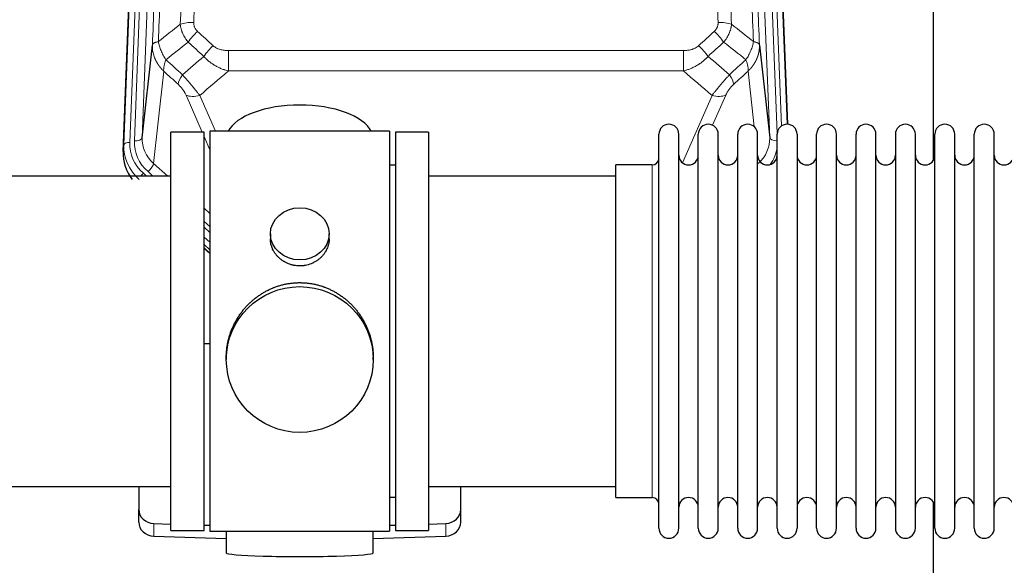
# Model space of a CAD drawing. Header units: inches. Extents: x 0 to 23760, y -13 to 16800.
# Tile 76 of 256: x 6556 to 7061, y 6739 to 7018. Entities that reach past the tile are written whole.
import ezdxf

# ---------------------------------------------------------------- set-up
doc = ezdxf.new("R2010")
doc.units = ezdxf.units.IN
doc.layers.add('1', color=7, linetype='Continuous', true_color=0xffffff)

msp = doc.modelspace()

# ---------------------------------------------------------------- linework, layer by layer
at = {"layer": '1', "color": 110, "linetype": 'Continuous', "lineweight": 13}
for p, q in [((6632.304, 7289.834), (6619.237, 6957.94)), ((6940.765, 6957.94), (6927.698, 7289.834)), ((6609.86, 6954.258), (6622.97, 7287.28)), ((6625.964, 7288.5), (6612.854, 6955.478)), ((6615.245, 6956.314), (6628.312, 7288.207)), ((6944.611, 6960.027), (6931.69, 7288.207)), ((6946.816, 6963.923), (6934.038, 7288.5)), ((6937.032, 7287.28), (6949.727, 6964.816)), ((6663.415, 7002.546), (6663.415, 6992.115)), ((6663.415, 7002.546), (6896.587, 7002.546)), ((6896.587, 7002.546), (6896.587, 6992.115)), ((6896.587, 6992.115), (6663.415, 6992.115)), ((6630.3, 6991.995), (6625.075, 6944.795)), ((6932.85, 6963.561), (6929.702, 6991.995)), ((6650.039, 6960.814), (6641.727, 6979.745)), ((6648.788, 6979.595), (6656.846, 6961.243)), ((6896.058, 6945.076), (6911.214, 6979.595)), ((6918.275, 6979.745), (6911.501, 6964.314)), ((6654.001, 6951.788), (6651.001, 6958.621)), ((6609.479, 6950.82), (6609.86, 6954.258)), ((6625.075, 6944.795), (6632.383, 6938.313)), ((6880.501, 6934.343), (6880.501, 6943.964)), ((6619.859, 6939.704), (6621.426, 6938.314)), ((6622.251, 6940.539), (6624.76, 6938.313)), ((6880.501, 6773.664), (6880.501, 6934.343)), ((6651.001, 6921.799), (6654.001, 6919.138)), ((6651.001, 6915.037), (6654.001, 6912.377)), ((6651.001, 6912.08), (6654.001, 6909.42)), ((6654, 6904.349), (6651.001, 6907.01)), ((6651.001, 6901.502), (6654.001, 6898.841)), ((6625.222, 6753.897), (6625.222, 6760.361)), ((6774.78, 6753.897), (6774.78, 6760.361))]:
    msp.add_line(p, q, dxfattribs=at)
at = {"layer": '1', "color": 2, "linetype": 'Continuous', "lineweight": 25}
for p, q in [((6609.479, 6950.82), (6622.597, 7284.022)), ((6937.405, 7284.022), (6949.972, 6964.81)), ((7024.661, 6946.35), (7024.661, 7171.733)), ((6619.237, 6957.94), (6624.485, 7005.347)), ((6935.517, 7005.347), (6940.765, 6957.94)), ((6651.001, 6960.814), (6634.001, 6960.814)), ((6634.001, 6756.814), (6634.001, 6960.814)), ((6651.001, 6756.814), (6651.001, 6960.814)), ((6654.001, 6961.244), (6654.001, 6756.384)), ((6746.001, 6961.244), (6654.001, 6961.244)), ((6746.001, 6961.244), (6746.001, 6756.384)), ((6766.001, 6960.814), (6749.001, 6960.814)), ((6749.001, 6960.814), (6749.001, 6756.814)), ((6766.001, 6960.814), (6766.001, 6756.814)), ((6884.001, 6948.313), (6884.001, 6959.714)), ((6894.201, 6948.313), (6894.201, 6959.714)), ((6904.201, 6948.313), (6904.201, 6959.714)), ((6914.401, 6948.313), (6914.401, 6959.714)), ((6924.401, 6948.313), (6924.401, 6959.714)), ((6934.601, 6948.313), (6934.601, 6959.714)), ((6944.601, 6948.313), (6944.601, 6959.714)), ((6954.801, 6959.714), (6954.801, 6948.313)), ((6964.801, 6948.313), (6964.801, 6959.714)), ((6975.001, 6948.313), (6975.001, 6959.714)), ((6985.001, 6757.914), (6985.001, 6959.714)), ((6995.201, 6757.914), (6995.201, 6959.714)), ((7005.201, 6959.714), (7005.201, 6757.914)), ((7015.401, 6757.914), (7015.401, 6959.714)), ((7025.401, 6757.914), (7025.401, 6959.714)), ((7035.601, 6757.914), (7035.601, 6959.714)), ((7045.601, 6757.914), (7045.601, 6959.714)), ((7055.801, 6757.914), (7055.801, 6959.714)), ((6884.001, 6757.914), (6884.001, 6948.313)), ((6894.201, 6757.914), (6894.201, 6948.313)), ((6904.201, 6757.914), (6904.201, 6948.313)), ((6914.401, 6757.914), (6914.401, 6948.313)), ((6924.401, 6757.914), (6924.401, 6948.313)), ((6934.601, 6757.914), (6934.601, 6948.313)), ((6944.601, 6757.914), (6944.601, 6948.313)), ((6954.801, 6948.313), (6954.801, 6757.914)), ((6964.801, 6757.914), (6964.801, 6948.313)), ((6975.001, 6757.914), (6975.001, 6948.313)), ((6749.001, 6943.814), (6746.001, 6943.814)), ((6880.501, 6943.964), (6862.001, 6943.964)), ((6862.001, 6934.343), (6862.001, 6943.964)), ((6634.001, 6938.314), (6538.001, 6938.314)), ((6862.001, 6938.314), (6766.001, 6938.314)), ((6862.001, 6773.664), (6862.001, 6934.343)), ((6684.953, 6908.682), (6684.953, 6906.11)), ((6715.049, 6906.098), (6715.049, 6908.682)), ((6654.001, 6900.573), (6651.001, 6903.234)), ((6651, 6901.234), (6654.001, 6898.573)), ((6654.001, 6852.417), (6651.002, 6852.324)), ((6662.361, 6845.463), (6662.361, 6844.325)), ((6737.641, 6844.325), (6737.641, 6845.463)), ((6538.001, 6779.314), (6634.001, 6779.314)), ((6617.501, 6779.314), (6617.501, 6767.453)), ((6766.001, 6779.314), (6862.001, 6779.314)), ((6782.501, 6767.453), (6782.501, 6779.314)), ((6746.001, 6773.814), (6749.001, 6773.814)), ((6862.001, 6773.664), (6880.501, 6773.664)), ((7024.661, 6734.46), (7024.661, 6771.287)), ((6617.501, 6760.988), (6617.501, 6767.453)), ((6782.501, 6760.988), (6782.501, 6767.453)), ((6625.222, 6760.361), (6634.001, 6760.089)), ((6766.001, 6760.089), (6774.78, 6760.361)), ((6634.001, 6756.814), (6651.001, 6756.814)), ((6651.002, 6759.563), (6654.001, 6759.47)), ((6654.001, 6756.384), (6701.44, 6756.384)), ((6662.337, 6756.383), (6662.337, 6745.32)), ((6701.44, 6756.384), (6746.001, 6756.384)), ((6737.665, 6745.32), (6737.665, 6756.384)), ((6746.001, 6759.47), (6749, 6759.563)), ((6749.001, 6756.814), (6766.001, 6756.814)), ((6625.222, 6753.897), (6662.338, 6752.747)), ((6737.664, 6752.747), (6774.78, 6753.897))]:
    msp.add_line(p, q, dxfattribs=at)
for centre, radius, start, end in [((6889.101, 6959.714), 5.1, 0, 180), ((6909.301, 6959.714), 5.1, 0, 180), ((6929.501, 6959.714), 5.1, 0, 180), ((6949.701, 6959.714), 5.1, 0, 180), ((6969.901, 6959.714), 5.1, 0, 180), ((6990.101, 6959.714), 5.1, 0, 180), ((7010.301, 6959.714), 5.1, 0, 180), ((7030.501, 6959.714), 5.1, 0, 180), ((7050.701, 6959.714), 5.1, 0, 180), ((6880.501, 6947.464), 3.5, 270, 0), ((6899.201, 6948.964), 5, 180, 0), ((6919.401, 6948.964), 5, 180, 0), ((6939.601, 6948.964), 5, 180, 0), ((6959.801, 6948.964), 5, 180, 0), ((6980.001, 6948.964), 5, 180, 0), ((7000.201, 6948.964), 5, 180, 0), ((7020.401, 6948.964), 5, 180, 0), ((7040.601, 6948.964), 5, 180, 0), ((7060.801, 6948.964), 5, 180, 0), ((6880.501, 6770.164), 3.5, 0, 90), ((6899.201, 6768.664), 5, 0, 180), ((6919.401, 6768.664), 5, 0, 180), ((6939.601, 6768.664), 5, 0, 180), ((6959.801, 6768.664), 5, 0, 180), ((6980.001, 6768.664), 5, 0, 180), ((7000.201, 6768.664), 5, 0, 180), ((7020.401, 6768.664), 5, 0, 180), ((7040.601, 6768.664), 5, 0, 180), ((7060.801, 6768.664), 5, 0, 180), ((6889.101, 6757.914), 5.1, 180, 0), ((6909.301, 6757.914), 5.1, 180, 0), ((6929.501, 6757.914), 5.1, 180, 0), ((6949.701, 6757.914), 5.1, 180, 0), ((6969.901, 6757.914), 5.1, 180, 0), ((6990.101, 6757.914), 5.1, 180, 0), ((7010.301, 6757.914), 5.1, 180, 0), ((7030.501, 6757.914), 5.1, 180, 0), ((7050.701, 6757.914), 5.1, 180, 0)]:
    msp.add_arc(centre, radius, start, end, dxfattribs=at)
at = {"layer": '1', "color": 110, "linetype": 'Continuous', "lineweight": 13}
for centre, major_axis, ratio, start_param, end_param in [((6645.676, 7012.638), (9.992, -0.404), 0.431453, 1.5882535, 2.3480729), ((6647.648, 7008.044), (-6.729, -7.397), 0.3051216, 4.388767, 5.1358022), ((6912.354, 7008.044), (-6.729, 7.397), 0.3051216, 4.2889758, 5.0360109), ((6914.326, 7012.638), (9.992, 0.404), 0.431453, 0.7935197, 1.5533391), ((6655.656, 7000.752), (6.736, 7.391), 0.3030979, 1.2497453, 1.9956357), ((6904.346, 7000.752), (-6.736, 7.391), 0.3030979, 4.2875497, 5.03344), ((6644.701, 6991.365), (6.719, 7.407), 0.3029797, 1.994528, 2.7400357), ((6915.301, 6991.365), (-6.719, 7.407), 0.3029797, 3.5431496, 4.2886573), ((6648.788, 6985.767), (9.156, 4.02), 0.5833249, 3.617995, 4.4616661), ((6911.214, 6985.767), (9.156, -4.02), 0.5833249, 4.9631119, 5.806783), ((6615.245, 6958.161), (-3.997, 0.157), 0.4614673, 1.5889619, 3.1073983), ((6639.265, 6957.442), (-20.033, -0.591), 0.8872905, 6.2219242, 7.0410373), ((6920.738, 6957.442), (20.033, -0.591), 0.8872905, 5.5253333, 6.3444464), ((6944.757, 6958.161), (-3.997, -0.157), 0.4614673, 0.0341943, 1.5136497), ((6636.873, 6953.374), (27.029, -0.244), 0.8851019, 3.1148362, 3.9339493), ((6612.854, 6954.093), (-2.998, 0.118), 0.4614673, 4.7305545, 6.248991), ((6636.873, 6954.76), (-24.034, -0.11), 0.8859493, 6.2442616, 7.0633748), ((6639.265, 6955.595), (-24.034, -0.11), 0.8859493, 6.2442616, 7.0633748), ((6920.738, 6955.595), (24.034, -0.11), 0.8859493, 5.722211, 6.1681029), ((6622.251, 6942.386), (-2.654, -2.992), 0.3265056, 1.2180917, 2.7365282), ((6619.859, 6938.318), (-1.991, -2.244), 0.3265056, 4.3596844, 4.9963838)]:
    msp.add_ellipse(centre, major_axis=major_axis, ratio=ratio, start_param=start_param, end_param=end_param, dxfattribs=at)
at = {"layer": '1', "color": 2, "linetype": 'Continuous', "lineweight": 25}
for centre, major_axis, ratio, start_param, end_param in [((6700.001, 6957.272), (-37.64, 0), 0.4617486, 3.372107, 6.0525728), ((6636.501, 6950.012), (-27.038, -0.124), 0.8859493, 6.2442616, 6.8790103), ((6625.501, 6767.453), (-8, 0), 0.8870108, 0, 1.5358897), ((6774.501, 6767.453), (-8, 0), 0.8870108, 1.6057029, 3.1415927), ((6625.501, 6760.988), (-8, 0), 0.8870108, 0, 1.5358897), ((6774.501, 6760.988), (-8, 0), 0.8870108, 1.6057029, 3.1415927), ((6700.001, 6745.32), (-37.664, 0), 0.0504434, 0, 3.1415927)]:
    msp.add_ellipse(centre, major_axis=major_axis, ratio=ratio, start_param=start_param, end_param=end_param, dxfattribs=at)
for centre, major_axis, ratio in [((6700.001, 6908.682), (15.048, 0), 0.8870108), ((6700.001, 6844.325), (-37.64, 0), 0.9914449)]:
    msp.add_ellipse(centre, major_axis=major_axis, ratio=ratio, dxfattribs=at)
at = {"layer": '1', "color": 110, "linetype": 'Continuous', "lineweight": 13}
for points, knots in [([(6657.634, 7335.958), (6657.196, 7323.245), (6656.306, 7297.667), (6655.385, 7271.787), (6654.683, 7252.264), (6654.447, 7245.737), (6653.972, 7232.647), (6653.732, 7226.082), (6653.006, 7206.333), (6652.515, 7193.096), (6651.892, 7176.461), (6651.766, 7173.13), (6651.515, 7166.459), (6651.137, 7156.441), (6650.754, 7146.386), (6649.984, 7126.228), (6648.941, 7099.22), (6647.334, 7058.316), (6646.233, 7030.786), (6645.676, 7016.955)], [0, 0, 0, 0, 0.125, 0.25, 0.25, 0.3125, 0.3125, 0.375, 0.375, 0.5, 0.5, 0.53125, 0.53125, 0.5625, 0.625, 0.625, 0.75, 0.875, 1, 1, 1, 1]), ([(6914.326, 7016.955), (6913.769, 7030.786), (6912.668, 7058.316), (6911.061, 7099.22), (6910.018, 7126.228), (6909.248, 7146.386), (6908.865, 7156.441), (6908.487, 7166.459), (6908.236, 7173.13), (6908.111, 7176.461), (6907.487, 7193.096), (6906.996, 7206.333), (6906.27, 7226.082), (6906.031, 7232.647), (6905.555, 7245.737), (6905.319, 7252.264), (6904.617, 7271.787), (6903.696, 7297.667), (6902.806, 7323.245), (6902.368, 7335.958)], [0, 0, 0, 0, 0.125, 0.25, 0.375, 0.375, 0.4375, 0.46875, 0.46875, 0.5, 0.5, 0.625, 0.625, 0.6875, 0.6875, 0.75, 0.75, 0.875, 1, 1, 1, 1]), ([(6639.77, 7331.023), (6639.714, 7329.411), (6639.658, 7327.798), (6639.546, 7324.569), (6639.378, 7319.722), (6638.982, 7308.386), (6638.638, 7298.627), (6637.945, 7279.051), (6637.005, 7252.795), (6635.547, 7212.95), (6634.542, 7186.079), (6633.968, 7170.877), (6633.904, 7169.187), (6633.776, 7165.805), (6633.584, 7160.727), (6633.132, 7148.857), (6632.741, 7138.642), (6632.412, 7130.108), (6632.346, 7128.4), (6632.215, 7124.982), (6632.016, 7119.852), (6631.551, 7107.86), (6631.148, 7097.543), (6630.337, 7076.861), (6629.24, 7049.153), (6628.112, 7021.18), (6627.541, 7007.127)], [0, 0, 0, 0, 0.015625, 0.015625, 0.03125, 0.0625, 0.125, 0.125, 0.25, 0.375, 0.5, 0.5, 0.515625, 0.515625, 0.53125, 0.5625, 0.625, 0.625, 0.640625, 0.640625, 0.65625, 0.6875, 0.75, 0.75, 0.875, 1, 1, 1, 1]), ([(6638.792, 7015.994), (6639.351, 7029.807), (6640.453, 7057.302), (6642.062, 7098.154), (6643.106, 7125.128), (6643.878, 7145.261), (6644.261, 7155.303), (6644.64, 7165.308), (6644.891, 7171.97), (6645.017, 7175.297), (6645.641, 7191.911), (6646.133, 7205.132), (6646.859, 7224.856), (6647.099, 7231.412), (6647.576, 7244.486), (6647.812, 7251.004), (6648.515, 7270.502), (6649.437, 7296.349), (6650.328, 7321.895), (6650.767, 7334.592)], [0, 0, 0, 0, 0.125, 0.25, 0.375, 0.375, 0.4375, 0.46875, 0.46875, 0.5, 0.5, 0.625, 0.625, 0.6875, 0.6875, 0.75, 0.75, 0.875, 1, 1, 1, 1]), ([(6909.236, 7334.592), (6909.674, 7321.895), (6910.565, 7296.349), (6911.487, 7270.502), (6912.19, 7251.004), (6912.427, 7244.486), (6912.903, 7231.412), (6913.143, 7224.856), (6913.869, 7205.132), (6914.361, 7191.911), (6914.986, 7175.297), (6915.111, 7171.97), (6915.363, 7165.308), (6915.741, 7155.303), (6916.124, 7145.261), (6916.896, 7125.128), (6917.94, 7098.154), (6919.55, 7057.302), (6920.652, 7029.807), (6921.21, 7015.994)], [0, 0, 0, 0, 0.125, 0.25, 0.25, 0.3125, 0.3125, 0.375, 0.375, 0.5, 0.5, 0.53125, 0.53125, 0.5625, 0.625, 0.625, 0.75, 0.875, 1, 1, 1, 1]), ([(6932.462, 7007.127), (6931.89, 7021.18), (6930.763, 7049.151), (6929.117, 7090.702), (6928.051, 7118.134), (6927.263, 7138.606), (6926.871, 7148.817), (6926.42, 7160.686), (6926.227, 7165.763), (6926.099, 7169.146), (6926.036, 7170.836), (6925.717, 7179.281), (6925.337, 7189.389), (6924.899, 7201.132), (6924.713, 7206.155), (6924.588, 7209.501), (6924.527, 7211.173), (6923.97, 7226.209), (6922.998, 7252.784), (6921.587, 7292.177), (6920.679, 7318.127), (6920.232, 7331.023)], [0, 0, 0, 0, 0.125, 0.25, 0.375, 0.375, 0.4375, 0.46875, 0.484375, 0.484375, 0.5, 0.5, 0.5625, 0.59375, 0.609375, 0.609375, 0.625, 0.625, 0.75, 0.875, 1, 1, 1, 1]), ([(6624.485, 7005.347), (6625.055, 7019.346), (6626.18, 7047.214), (6627.274, 7074.818), (6628.083, 7095.422), (6628.485, 7105.699), (6628.949, 7117.646), (6629.146, 7122.756), (6629.278, 7126.161), (6629.343, 7127.863), (6629.671, 7136.365), (6630.061, 7146.541), (6630.512, 7158.367), (6630.704, 7163.425), (6630.831, 7166.795), (6630.895, 7168.479), (6631.467, 7183.622), (6632.469, 7210.391), (6633.923, 7250.084), (6635.33, 7289.318), (6636.236, 7315.167), (6636.68, 7328.015)], [0, 0, 0, 0, 0.125, 0.25, 0.25, 0.3125, 0.34375, 0.359375, 0.359375, 0.375, 0.375, 0.4375, 0.46875, 0.484375, 0.484375, 0.5, 0.5, 0.625, 0.75, 0.875, 1, 1, 1, 1]), ([(6923.322, 7328.015), (6923.767, 7315.167), (6924.672, 7289.316), (6926.079, 7250.073), (6927.049, 7223.599), (6927.604, 7208.62), (6927.666, 7206.954), (6927.79, 7203.621), (6927.976, 7198.617), (6928.412, 7186.918), (6928.791, 7176.849), (6929.109, 7168.436), (6929.172, 7166.752), (6929.3, 7163.382), (6929.492, 7158.324), (6929.942, 7146.5), (6930.332, 7136.328), (6931.119, 7115.933), (6932.182, 7088.605), (6933.823, 7047.211), (6934.947, 7019.346), (6935.517, 7005.347)], [0, 0, 0, 0, 0.125, 0.25, 0.375, 0.375, 0.390625, 0.390625, 0.40625, 0.4375, 0.5, 0.5, 0.515625, 0.515625, 0.53125, 0.5625, 0.625, 0.625, 0.75, 0.875, 1, 1, 1, 1]), ([(6642.825, 7006.877), (6642.535, 7007.221), (6642.258, 7007.572), (6641.929, 7008.019), (6641.864, 7008.109), (6641.736, 7008.29), (6641.673, 7008.381), (6641.486, 7008.655), (6641.366, 7008.838), (6641.016, 7009.391), (6640.581, 7010.137), (6640.209, 7010.901), (6639.953, 7011.48), (6639.872, 7011.674), (6639.756, 7011.967), (6639.718, 7012.064), (6639.645, 7012.261), (6639.609, 7012.359), (6639.437, 7012.849), (6639.316, 7013.242), (6639.109, 7014.028), (6638.935, 7014.814), (6638.829, 7015.601), (6638.792, 7015.994)], [0, 0, 0, 0, 0.125, 0.125, 0.15625, 0.15625, 0.1875, 0.1875, 0.25, 0.25, 0.375, 0.5, 0.5, 0.5625, 0.5625, 0.59375, 0.59375, 0.625, 0.625, 0.75, 0.75, 0.875, 1, 1, 1, 1]), ([(6647.648, 7012.343), (6647.481, 7012.495), (6647.323, 7012.654), (6647.137, 7012.861), (6647.101, 7012.903), (6647.028, 7012.988), (6646.993, 7013.031), (6646.888, 7013.16), (6646.822, 7013.248), (6646.629, 7013.514), (6646.395, 7013.879), (6646.204, 7014.264), (6646.078, 7014.56), (6646.039, 7014.66), (6645.984, 7014.812), (6645.967, 7014.863), (6645.933, 7014.966), (6645.918, 7015.017), (6645.842, 7015.274), (6645.794, 7015.481), (6645.721, 7015.898), (6645.696, 7016.108), (6645.669, 7016.53), (6645.667, 7016.742), (6645.676, 7016.955)], [0, 0, 0, 0, 0.125, 0.125, 0.15625, 0.15625, 0.1875, 0.1875, 0.25, 0.25, 0.375, 0.5, 0.5, 0.5625, 0.5625, 0.59375, 0.59375, 0.625, 0.625, 0.75, 0.75, 0.875, 0.875, 1, 1, 1, 1]), ([(6914.326, 7016.955), (6914.335, 7016.742), (6914.333, 7016.528), (6914.316, 7016.262), (6914.312, 7016.209), (6914.302, 7016.103), (6914.296, 7016.049), (6914.277, 7015.89), (6914.262, 7015.785), (6914.206, 7015.471), (6914.158, 7015.265), (6914.037, 7014.858), (6913.965, 7014.657), (6913.839, 7014.361), (6913.794, 7014.263), (6913.722, 7014.117), (6913.697, 7014.068), (6913.646, 7013.972), (6913.619, 7013.924), (6913.485, 7013.687), (6913.367, 7013.504), (6913.111, 7013.151), (6912.973, 7012.981), (6912.678, 7012.653), (6912.521, 7012.495), (6912.354, 7012.343)], [0, 0, 0, 0, 0.125, 0.125, 0.15625, 0.15625, 0.1875, 0.1875, 0.25, 0.25, 0.375, 0.375, 0.5, 0.5, 0.5625, 0.5625, 0.59375, 0.59375, 0.625, 0.625, 0.75, 0.75, 0.875, 0.875, 1, 1, 1, 1]), ([(6921.21, 7015.994), (6921.173, 7015.6), (6921.12, 7015.206), (6921.032, 7014.711), (6921.013, 7014.612), (6920.974, 7014.414), (6920.953, 7014.315), (6920.887, 7014.018), (6920.839, 7013.821), (6920.683, 7013.23), (6920.441, 7012.446), (6920.133, 7011.67), (6919.877, 7011.091), (6919.765, 7010.85), (6919.647, 7010.611), (6919.599, 7010.515), (6919.575, 7010.467), (6919.501, 7010.323), (6919.451, 7010.228), (6919.197, 7009.753), (6918.979, 7009.38), (6918.514, 7008.644), (6918.019, 7007.921), (6917.467, 7007.221), (6917.177, 7006.877)], [0, 0, 0, 0, 0.125, 0.125, 0.15625, 0.15625, 0.1875, 0.1875, 0.25, 0.25, 0.375, 0.5, 0.5, 0.5625, 0.578125, 0.578125, 0.59375, 0.59375, 0.625, 0.625, 0.75, 0.75, 0.875, 1, 1, 1, 1]), ([(6630.3, 6991.995), (6630.283, 6992.012), (6630.248, 6992.045), (6630.197, 6992.096), (6630.146, 6992.146), (6630.095, 6992.197), (6630.044, 6992.248), (6629.993, 6992.299), (6629.943, 6992.351), (6629.892, 6992.402), (6629.842, 6992.454), (6629.792, 6992.506), (6629.742, 6992.558), (6629.692, 6992.61), (6629.642, 6992.663), (6629.593, 6992.715), (6629.544, 6992.768), (6629.495, 6992.821), (6629.446, 6992.874), (6629.397, 6992.927), (6629.348, 6992.98), (6629.3, 6993.034), (6629.251, 6993.088), (6629.203, 6993.142), (6629.155, 6993.196), (6629.108, 6993.25), (6629.06, 6993.304), (6629.013, 6993.359), (6628.966, 6993.414), (6628.918, 6993.469), (6628.872, 6993.524), (6628.825, 6993.579), (6628.779, 6993.635), (6628.732, 6993.69), (6628.686, 6993.746), (6628.64, 6993.802), (6628.594, 6993.858), (6628.549, 6993.914), (6628.504, 6993.971), (6628.458, 6994.027), (6628.413, 6994.084), (6628.369, 6994.141), (6628.324, 6994.198), (6628.28, 6994.255), (6628.236, 6994.312), (6628.192, 6994.37), (6628.148, 6994.428), (6628.104, 6994.485), (6628.061, 6994.543), (6628.018, 6994.602), (6627.975, 6994.66), (6627.932, 6994.718), (6627.89, 6994.777), (6627.847, 6994.836), (6627.805, 6994.895), (6627.763, 6994.954), (6627.721, 6995.013), (6627.68, 6995.072), (6627.639, 6995.132), (6627.598, 6995.192), (6627.557, 6995.252), (6627.516, 6995.312), (6627.476, 6995.372), (6627.436, 6995.432), (6627.396, 6995.493), (6627.356, 6995.553), (6627.316, 6995.614), (6627.277, 6995.675), (6627.238, 6995.736), (6627.199, 6995.797), (6627.16, 6995.858), (6627.122, 6995.92), (6627.084, 6995.981), (6627.046, 6996.043), (6627.008, 6996.105), (6626.971, 6996.167), (6626.934, 6996.229), (6626.897, 6996.292), (6626.86, 6996.354), (6626.823, 6996.417), (6626.787, 6996.48), (6626.751, 6996.542), (6626.715, 6996.605), (6626.68, 6996.669), (6626.644, 6996.732), (6626.609, 6996.795), (6626.574, 6996.859), (6626.54, 6996.923), (6626.506, 6996.986), (6626.471, 6997.05), (6626.438, 6997.115), (6626.404, 6997.179), (6626.371, 6997.243), (6626.338, 6997.308), (6626.305, 6997.372), (6626.272, 6997.437), (6626.24, 6997.502), (6626.208, 6997.567), (6626.176, 6997.632), (6626.145, 6997.697), (6626.113, 6997.763), (6626.082, 6997.828), (6626.052, 6997.894), (6626.021, 6997.959), (6625.991, 6998.025), (6625.961, 6998.091), (6625.931, 6998.157), (6625.902, 6998.224), (6625.704, 6998.674), (6625.37, 6999.524), (6624.981, 7000.793), (6624.695, 7002.092), (6624.518, 7003.414), (6624.474, 7004.341), (6624.475, 7004.865), (6624.476, 7004.985), (6624.478, 7005.106), (6624.481, 7005.226), (6624.484, 7005.306), (6624.485, 7005.347)], [0, 0, 0, 0, 0.0045083, 0.0090195, 0.0135338, 0.0180512, 0.0225715, 0.0270949, 0.0316214, 0.0361509, 0.0406834, 0.0452189, 0.0497575, 0.0542992, 0.0588439, 0.0633916, 0.0679424, 0.0724963, 0.0770532, 0.0816132, 0.0861762, 0.0907423, 0.0953114, 0.0998837, 0.104459, 0.1090373, 0.1136188, 0.1182033, 0.1227909, 0.1273815, 0.1319753, 0.1365721, 0.141172, 0.145775, 0.1503811, 0.1549903, 0.1596025, 0.1642179, 0.1688364, 0.1734579, 0.1780826, 0.1827103, 0.1873412, 0.1919752, 0.1966123, 0.2012524, 0.2058957, 0.2105422, 0.2151917, 0.2198443, 0.2245001, 0.229159, 0.233821, 0.2384861, 0.2431544, 0.2478258, 0.2525003, 0.2571779, 0.2618587, 0.2665427, 0.2712297, 0.2759199, 0.2806133, 0.2853097, 0.2900094, 0.2947122, 0.2994181, 0.3041272, 0.3088394, 0.3135548, 0.3182733, 0.322995, 0.3277199, 0.3324479, 0.3371791, 0.3419135, 0.346651, 0.3513917, 0.3561355, 0.3608826, 0.3656328, 0.3703861, 0.3751427, 0.3799024, 0.3846654, 0.3894315, 0.3942008, 0.3989732, 0.4037489, 0.4085278, 0.4133098, 0.4180951, 0.4228835, 0.4276751, 0.43247, 0.437268, 0.4420692, 0.4468737, 0.4516813, 0.4564922, 0.4613063, 0.4661235, 0.470944, 0.4757677, 0.4805947, 0.4854248, 0.4902582, 0.4950947, 0.4999345, 0.5888915, 0.6791125, 0.7706071, 0.8633844, 0.9574535, 0.965938, 0.9744348, 0.9829441, 0.9914659, 1, 1, 1, 1]), ([(6627.541, 7007.127), (6627.314, 7007.091), (6627.098, 7007.048), (6626.688, 7006.953), (6626.493, 7006.9), (6626.129, 7006.783), (6625.959, 7006.72), (6625.645, 7006.584), (6625.501, 7006.512), (6625.24, 7006.358), (6625.123, 7006.277), (6624.917, 7006.108), (6624.828, 7006.02), (6624.605, 7005.746), (6624.515, 7005.55), (6624.485, 7005.347)], [0, 0, 0, 0, 0.125, 0.125, 0.25, 0.25, 0.375, 0.375, 0.5, 0.5, 0.625, 0.625, 0.75, 0.75, 1, 1, 1, 1]), ([(6631.406, 6997.881), (6630.903, 6998.63), (6630.44, 6999.396), (6629.814, 7000.558), (6629.617, 7000.948), (6629.244, 7001.728), (6629.07, 7002.12), (6628.582, 7003.294), (6628.304, 7004.075), (6627.848, 7005.62), (6627.669, 7006.382), (6627.541, 7007.127)], [0, 0, 0, 0, 0.25, 0.25, 0.375, 0.375, 0.5, 0.5, 0.75, 0.75, 1, 1, 1, 1]), ([(6663.415, 7002.546), (6663.061, 7002.546), (6662.708, 7002.556), (6662.267, 7002.583), (6662.179, 7002.589), (6662.003, 7002.603), (6661.914, 7002.611), (6661.651, 7002.635), (6661.476, 7002.655), (6660.954, 7002.722), (6660.609, 7002.778), (6659.927, 7002.918), (6659.589, 7003), (6658.922, 7003.194), (6658.592, 7003.306), (6658.226, 7003.451), (6658.186, 7003.467), (6658.105, 7003.5), (6657.984, 7003.551), (6657.707, 7003.673), (6657.475, 7003.786), (6657.021, 7004.025), (6656.729, 7004.199), (6656.172, 7004.583), (6655.907, 7004.792), (6655.656, 7005.021)], [0, 0, 0, 0, 0.125, 0.125, 0.15625, 0.15625, 0.1875, 0.1875, 0.25, 0.25, 0.375, 0.375, 0.5, 0.5, 0.625, 0.625, 0.640625, 0.640625, 0.65625, 0.6875, 0.75, 0.75, 0.875, 0.875, 1, 1, 1, 1]), ([(6904.346, 7005.021), (6904.22, 7004.907), (6904.09, 7004.796), (6903.889, 7004.637), (6903.821, 7004.585), (6903.683, 7004.483), (6903.613, 7004.434), (6903.261, 7004.191), (6902.967, 7004.016), (6902.356, 7003.697), (6902.04, 7003.554), (6901.633, 7003.394), (6901.551, 7003.363), (6901.386, 7003.303), (6901.303, 7003.274), (6901.055, 7003.19), (6900.889, 7003.138), (6900.388, 7002.994), (6900.05, 7002.912), (6899.371, 7002.775), (6899.028, 7002.719), (6898.339, 7002.631), (6897.992, 7002.599), (6897.293, 7002.556), (6896.941, 7002.546), (6896.587, 7002.546)], [0, 0, 0, 0, 0.0625, 0.0625, 0.09375, 0.09375, 0.125, 0.125, 0.25, 0.25, 0.375, 0.375, 0.40625, 0.40625, 0.4375, 0.4375, 0.5, 0.5, 0.625, 0.625, 0.75, 0.75, 0.875, 0.875, 1, 1, 1, 1]), ([(6932.462, 7007.127), (6932.333, 7006.382), (6932.154, 7005.62), (6931.698, 7004.075), (6931.42, 7003.294), (6930.932, 7002.12), (6930.758, 7001.728), (6930.386, 7000.948), (6930.188, 7000.558), (6929.562, 6999.396), (6929.1, 6998.63), (6928.597, 6997.881)], [0, 0, 0, 0, 0.25, 0.25, 0.5, 0.5, 0.625, 0.625, 0.75, 0.75, 1, 1, 1, 1]), ([(6935.517, 7005.347), (6935.518, 7005.327), (6935.519, 7005.287), (6935.521, 7005.227), (6935.523, 7005.167), (6935.524, 7005.108), (6935.525, 7005.048), (6935.526, 7004.988), (6935.527, 7004.929), (6935.527, 7004.869), (6935.527, 7004.809), (6935.527, 7004.75), (6935.527, 7004.69), (6935.527, 7004.63), (6935.526, 7004.571), (6935.525, 7004.511), (6935.524, 7004.452), (6935.522, 7004.392), (6935.521, 7004.333), (6935.519, 7004.273), (6935.516, 7004.214), (6935.514, 7004.154), (6935.511, 7004.095), (6935.509, 7004.035), (6935.506, 7003.976), (6935.502, 7003.916), (6935.499, 7003.857), (6935.495, 7003.798), (6935.491, 7003.738), (6935.487, 7003.679), (6935.482, 7003.62), (6935.478, 7003.561), (6935.473, 7003.501), (6935.468, 7003.442), (6935.462, 7003.383), (6935.457, 7003.324), (6935.451, 7003.265), (6935.445, 7003.206), (6935.439, 7003.147), (6935.432, 7003.088), (6935.425, 7003.029), (6935.418, 7002.97), (6935.411, 7002.911), (6935.404, 7002.852), (6935.396, 7002.793), (6935.389, 7002.734), (6935.38, 7002.676), (6935.372, 7002.617), (6935.364, 7002.558), (6935.355, 7002.5), (6935.346, 7002.441), (6935.337, 7002.382), (6935.328, 7002.324), (6935.318, 7002.265), (6935.308, 7002.207), (6935.298, 7002.149), (6935.288, 7002.09), (6935.278, 7002.032), (6935.267, 7001.974), (6935.256, 7001.915), (6935.245, 7001.857), (6935.234, 7001.799), (6935.222, 7001.741), (6935.21, 7001.683), (6935.199, 7001.625), (6935.186, 7001.567), (6935.174, 7001.509), (6935.161, 7001.451), (6935.149, 7001.394), (6935.136, 7001.336), (6935.122, 7001.278), (6935.109, 7001.221), (6935.095, 7001.163), (6935.082, 7001.105), (6935.068, 7001.048), (6935.053, 7000.991), (6935.039, 7000.933), (6935.024, 7000.876), (6935.009, 7000.819), (6934.994, 7000.761), (6934.979, 7000.704), (6934.964, 7000.647), (6934.948, 7000.59), (6934.932, 7000.533), (6934.916, 7000.476), (6934.9, 7000.419), (6934.883, 7000.363), (6934.867, 7000.306), (6934.85, 7000.249), (6934.833, 7000.193), (6934.815, 7000.136), (6934.798, 7000.08), (6934.78, 7000.023), (6934.762, 6999.967), (6934.744, 6999.911), (6934.726, 6999.854), (6934.708, 6999.798), (6934.689, 6999.742), (6934.67, 6999.686), (6934.651, 6999.63), (6934.632, 6999.574), (6934.613, 6999.519), (6934.593, 6999.463), (6934.573, 6999.407), (6934.553, 6999.352), (6934.533, 6999.296), (6934.513, 6999.241), (6934.492, 6999.185), (6934.471, 6999.13), (6934.45, 6999.075), (6934.429, 6999.019), (6934.408, 6998.964), (6934.387, 6998.909), (6934.365, 6998.854), (6934.343, 6998.799), (6934.321, 6998.745), (6934.299, 6998.69), (6934.276, 6998.635), (6934.254, 6998.581), (6934.231, 6998.526), (6934.208, 6998.472), (6934.185, 6998.417), (6934.162, 6998.363), (6934.138, 6998.309), (6934.114, 6998.255), (6934.091, 6998.201), (6934.067, 6998.147), (6934.042, 6998.093), (6934.018, 6998.039), (6933.993, 6997.986), (6933.969, 6997.932), (6933.944, 6997.879), (6933.919, 6997.825), (6933.893, 6997.772), (6933.868, 6997.718), (6933.842, 6997.665), (6933.817, 6997.612), (6933.791, 6997.559), (6933.765, 6997.506), (6933.738, 6997.453), (6933.712, 6997.4), (6933.685, 6997.348), (6933.658, 6997.295), (6933.631, 6997.243), (6933.604, 6997.19), (6933.577, 6997.138), (6933.55, 6997.086), (6933.522, 6997.034), (6933.494, 6996.981), (6933.466, 6996.93), (6933.438, 6996.878), (6933.41, 6996.826), (6933.381, 6996.774), (6933.353, 6996.723), (6933.324, 6996.671), (6933.295, 6996.62), (6933.266, 6996.568), (6933.237, 6996.517), (6933.207, 6996.466), (6933.178, 6996.415), (6933.148, 6996.364), (6933.118, 6996.313), (6933.088, 6996.262), (6933.058, 6996.212), (6933.028, 6996.161), (6932.997, 6996.11), (6932.967, 6996.06), (6932.936, 6996.01), (6932.905, 6995.96), (6932.874, 6995.909), (6932.843, 6995.859), (6932.811, 6995.81), (6932.78, 6995.76), (6932.748, 6995.71), (6932.716, 6995.66), (6932.684, 6995.611), (6932.652, 6995.562), (6932.62, 6995.512), (6932.587, 6995.463), (6932.555, 6995.414), (6932.522, 6995.365), (6932.489, 6995.316), (6932.456, 6995.267), (6932.423, 6995.218), (6932.39, 6995.17), (6932.356, 6995.121), (6932.323, 6995.073), (6932.289, 6995.025), (6932.255, 6994.976), (6932.221, 6994.928), (6932.187, 6994.88), (6932.153, 6994.832), (6932.118, 6994.785), (6932.084, 6994.737), (6932.049, 6994.689), (6932.014, 6994.642), (6931.979, 6994.595), (6931.944, 6994.547), (6931.909, 6994.5), (6931.874, 6994.453), (6931.838, 6994.406), (6931.803, 6994.359), (6931.767, 6994.313), (6931.731, 6994.266), (6931.695, 6994.22), (6931.659, 6994.173), (6931.623, 6994.127), (6931.586, 6994.081), (6931.55, 6994.035), (6931.513, 6993.989), (6931.476, 6993.943), (6931.439, 6993.897), (6931.402, 6993.851), (6931.365, 6993.806), (6931.328, 6993.76), (6931.291, 6993.715), (6931.253, 6993.67), (6931.216, 6993.625), (6931.178, 6993.58), (6931.14, 6993.535), (6931.102, 6993.49), (6931.064, 6993.446), (6931.026, 6993.401), (6930.987, 6993.357), (6930.949, 6993.312), (6930.91, 6993.268), (6930.872, 6993.224), (6930.833, 6993.18), (6930.794, 6993.136), (6930.755, 6993.092), (6930.716, 6993.049), (6930.676, 6993.005), (6930.637, 6992.962), (6930.598, 6992.918), (6930.558, 6992.875), (6930.518, 6992.832), (6930.479, 6992.789), (6930.439, 6992.746), (6930.399, 6992.704), (6930.358, 6992.661), (6930.318, 6992.619), (6930.278, 6992.576), (6930.237, 6992.534), (6930.197, 6992.492), (6930.156, 6992.45), (6930.115, 6992.408), (6930.075, 6992.366), (6930.034, 6992.324), (6929.992, 6992.283), (6929.951, 6992.241), (6929.91, 6992.2), (6929.869, 6992.159), (6929.827, 6992.118), (6929.786, 6992.077), (6929.744, 6992.036), (6929.716, 6992.009), (6929.702, 6991.995)], [0, 0, 0, 0, 0.0042303, 0.0084583, 0.0126838, 0.016907, 0.0211277, 0.0253461, 0.0295621, 0.0337757, 0.037987, 0.0421959, 0.0464023, 0.0506064, 0.0548082, 0.0590075, 0.0632045, 0.0673991, 0.0715913, 0.0757811, 0.0799686, 0.0841537, 0.0883364, 0.0925167, 0.0966947, 0.1008703, 0.1050435, 0.1092144, 0.1133829, 0.117549, 0.1217128, 0.1258741, 0.1300332, 0.1341898, 0.1383441, 0.1424961, 0.1466456, 0.1507929, 0.1549377, 0.1590802, 0.1632203, 0.1673581, 0.1714935, 0.1756266, 0.1797573, 0.1838856, 0.1880116, 0.1921352, 0.1962565, 0.2003755, 0.204492, 0.2086063, 0.2127182, 0.2168277, 0.2209349, 0.2250397, 0.2291422, 0.2332423, 0.2373401, 0.2414356, 0.2455287, 0.2496195, 0.2537079, 0.257794, 0.2618777, 0.2659591, 0.2700382, 0.2741149, 0.2781893, 0.2822614, 0.2863311, 0.2903985, 0.2944635, 0.2985262, 0.3025866, 0.3066447, 0.3107004, 0.3147538, 0.3188048, 0.3228536, 0.3269, 0.3309441, 0.3349858, 0.3390253, 0.3430624, 0.3470972, 0.3511296, 0.3551598, 0.3591876, 0.3632131, 0.3672363, 0.3712571, 0.3752757, 0.3792919, 0.3833058, 0.3873174, 0.3913267, 0.3953337, 0.3993384, 0.4033407, 0.4073408, 0.4113385, 0.4153339, 0.419327, 0.4233179, 0.4273064, 0.4312926, 0.4352765, 0.4392581, 0.4432373, 0.4472143, 0.451189, 0.4551614, 0.4591315, 0.4630993, 0.4670648, 0.471028, 0.4749889, 0.4789475, 0.4829038, 0.4868578, 0.4908095, 0.494759, 0.4987061, 0.502651, 0.5065936, 0.5105338, 0.5144718, 0.5184076, 0.522341, 0.5262721, 0.530201, 0.5341276, 0.5380519, 0.5419739, 0.5458936, 0.5498111, 0.5537262, 0.5576392, 0.5615498, 0.5654581, 0.5693642, 0.573268, 0.5771696, 0.5810688, 0.5849658, 0.5888606, 0.592753, 0.5966432, 0.6005311, 0.6044168, 0.6083002, 0.6121813, 0.6160602, 0.6199368, 0.6238111, 0.6276832, 0.6315531, 0.6354206, 0.6392859, 0.643149, 0.6470098, 0.6508684, 0.6547247, 0.6585787, 0.6624305, 0.66628, 0.6701273, 0.6739724, 0.6778152, 0.6816557, 0.685494, 0.6893301, 0.6931639, 0.6969955, 0.7008248, 0.7046519, 0.7084768, 0.7122994, 0.7161198, 0.7199379, 0.7237539, 0.7275675, 0.731379, 0.7351882, 0.7389952, 0.7427999, 0.7466024, 0.7504027, 0.7542008, 0.7579966, 0.7617902, 0.7655816, 0.7693708, 0.7731577, 0.7769424, 0.7807249, 0.7845052, 0.7882833, 0.7920591, 0.7958327, 0.7996042, 0.8033734, 0.8071403, 0.8109051, 0.8146677, 0.818428, 0.8221862, 0.8259421, 0.8296958, 0.8334474, 0.8371967, 0.8409438, 0.8446887, 0.8484314, 0.8521719, 0.8559102, 0.8596463, 0.8633802, 0.867112, 0.8708415, 0.8745688, 0.8782939, 0.8820169, 0.8857376, 0.8894562, 0.8931726, 0.8968867, 0.9005987, 0.9043086, 0.9080162, 0.9117216, 0.9154249, 0.919126, 0.9228249, 0.9265216, 0.9302161, 0.9339085, 0.9375987, 0.9412867, 0.9449725, 0.9486562, 0.9523377, 0.956017, 0.9596942, 0.9633691, 0.967042, 0.9707126, 0.9743811, 0.9780474, 0.9817116, 0.9853736, 0.9890334, 0.9926911, 0.9963466, 1, 1, 1, 1]), ([(6935.517, 7005.347), (6935.487, 7005.55), (6935.397, 7005.746), (6935.174, 7006.02), (6935.086, 7006.108), (6934.88, 7006.277), (6934.763, 7006.358), (6934.501, 7006.512), (6934.357, 7006.584), (6934.043, 7006.72), (6933.873, 7006.783), (6933.509, 7006.9), (6933.315, 7006.953), (6932.904, 7007.048), (6932.688, 7007.091), (6932.462, 7007.127)], [0, 0, 0, 0, 0.25, 0.25, 0.375, 0.375, 0.5, 0.5, 0.625, 0.625, 0.75, 0.75, 0.875, 0.875, 1, 1, 1, 1]), ([(6630.3, 6991.995), (6630.254, 6992.367), (6630.245, 6992.778), (6630.285, 6993.444), (6630.308, 6993.674), (6630.37, 6994.148), (6630.41, 6994.392), (6630.507, 6994.893), (6630.564, 6995.15), (6630.693, 6995.673), (6630.765, 6995.94), (6630.924, 6996.483), (6631.011, 6996.758), (6631.199, 6997.316), (6631.299, 6997.597), (6631.406, 6997.881)], [0, 0, 0, 0, 0.25, 0.25, 0.375, 0.375, 0.5, 0.5, 0.625, 0.625, 0.75, 0.75, 0.875, 0.875, 1, 1, 1, 1]), ([(6663.415, 6992.115), (6662.818, 6992.267), (6662.149, 6992.46), (6661.486, 6992.681), (6661.339, 6992.73), (6661.265, 6992.756), (6661.044, 6992.832), (6660.898, 6992.884), (6660.46, 6993.044), (6660.171, 6993.156), (6659.309, 6993.505), (6658.744, 6993.758), (6657.631, 6994.303), (6657.084, 6994.595), (6656.278, 6995.065), (6655.878, 6995.308), (6655.485, 6995.563), (6655.289, 6995.693), (6655.224, 6995.737), (6655.094, 6995.824), (6655.029, 6995.868), (6654.45, 6996.268), (6653.954, 6996.64), (6652.999, 6997.417), (6652.54, 6997.822), (6651.66, 6998.668), (6651.239, 6999.108), (6650.839, 6999.566)], [0, 0, 0, 0, 0.125, 0.140625, 0.140625, 0.15625, 0.15625, 0.1875, 0.1875, 0.25, 0.25, 0.375, 0.375, 0.5, 0.5, 0.5625, 0.59375, 0.59375, 0.609375, 0.609375, 0.625, 0.625, 0.75, 0.75, 0.875, 0.875, 1, 1, 1, 1]), ([(6909.163, 6999.566), (6908.963, 6999.337), (6908.758, 6999.112), (6908.441, 6998.78), (6908.334, 6998.671), (6908.117, 6998.453), (6908.008, 6998.346), (6907.454, 6997.815), (6906.994, 6997.408), (6906.037, 6996.631), (6905.54, 6996.26), (6904.899, 6995.817), (6904.769, 6995.73), (6904.573, 6995.6), (6904.508, 6995.558), (6904.376, 6995.472), (6904.31, 6995.43), (6903.98, 6995.22), (6903.645, 6995.017), (6903.305, 6994.821), (6903.169, 6994.744), (6903.1, 6994.705), (6902.895, 6994.59), (6902.757, 6994.515), (6902.344, 6994.295), (6902.066, 6994.153), (6901.229, 6993.744), (6900.664, 6993.493), (6899.521, 6993.03), (6898.943, 6992.82), (6897.774, 6992.438), (6897.184, 6992.266), (6896.587, 6992.115)], [0, 0, 0, 0, 0.0625, 0.0625, 0.09375, 0.09375, 0.125, 0.125, 0.25, 0.25, 0.375, 0.375, 0.40625, 0.40625, 0.421875, 0.421875, 0.4375, 0.4375, 0.5, 0.515625, 0.515625, 0.53125, 0.53125, 0.5625, 0.5625, 0.625, 0.625, 0.75, 0.75, 0.875, 0.875, 1, 1, 1, 1]), ([(6928.597, 6997.881), (6928.703, 6997.597), (6928.804, 6997.316), (6928.991, 6996.758), (6929.078, 6996.483), (6929.237, 6995.94), (6929.31, 6995.673), (6929.439, 6995.15), (6929.495, 6994.893), (6929.592, 6994.392), (6929.632, 6994.148), (6929.694, 6993.674), (6929.717, 6993.444), (6929.758, 6992.778), (6929.749, 6992.367), (6929.702, 6991.995)], [0, 0, 0, 0, 0.125, 0.125, 0.25, 0.25, 0.375, 0.375, 0.5, 0.5, 0.625, 0.625, 0.75, 0.75, 1, 1, 1, 1]), ([(6648.788, 6979.595), (6648.466, 6979.996), (6648.136, 6980.404), (6647.458, 6981.238), (6647.111, 6981.662), (6646.577, 6982.311), (6646.397, 6982.529), (6646.124, 6982.86), (6646.032, 6982.971), (6645.893, 6983.138), (6645.847, 6983.193), (6645.754, 6983.305), (6645.708, 6983.361), (6645.29, 6983.864), (6644.539, 6984.762), (6643.774, 6985.667), (6643.195, 6986.349), (6643.001, 6986.577), (6642.709, 6986.919), (6642.611, 6987.033), (6642.464, 6987.205), (6642.415, 6987.262), (6642.317, 6987.376), (6642.268, 6987.433), (6641.828, 6987.947), (6641.439, 6988.398), (6640.663, 6989.293), (6640.277, 6989.736), (6639.893, 6990.175)], [0, 0, 0, 0, 0.125, 0.125, 0.25, 0.25, 0.3125, 0.3125, 0.34375, 0.34375, 0.359375, 0.359375, 0.375, 0.375, 0.5, 0.625, 0.625, 0.6875, 0.6875, 0.71875, 0.71875, 0.734375, 0.734375, 0.75, 0.75, 0.875, 0.875, 1, 1, 1, 1]), ([(6920.109, 6990.175), (6919.726, 6989.737), (6918.955, 6988.853), (6918.18, 6987.953), (6917.596, 6987.273), (6917.401, 6987.045), (6917.157, 6986.759), (6917.108, 6986.702), (6917.01, 6986.587), (6916.864, 6986.416), (6916.718, 6986.244), (6916.234, 6985.674), (6915.851, 6985.22), (6915.092, 6984.317), (6914.716, 6983.868), (6914.251, 6983.309), (6914.159, 6983.198), (6913.974, 6982.975), (6913.699, 6982.644), (6913.429, 6982.316), (6912.895, 6981.667), (6912.547, 6981.242), (6912.038, 6980.615), (6911.87, 6980.408), (6911.621, 6980.101), (6911.539, 6979.999), (6911.376, 6979.796), (6911.294, 6979.695), (6911.214, 6979.595)], [0, 0, 0, 0, 0.125, 0.25, 0.25, 0.3125, 0.3125, 0.328125, 0.328125, 0.34375, 0.375, 0.375, 0.5, 0.5, 0.625, 0.625, 0.65625, 0.65625, 0.6875, 0.75, 0.75, 0.875, 0.875, 0.9375, 0.9375, 0.96875, 0.96875, 1, 1, 1, 1]), ([(6637.64, 6985.343), (6637.859, 6985.144), (6638.075, 6984.937), (6638.501, 6984.508), (6638.711, 6984.285), (6638.969, 6983.997), (6639.02, 6983.938), (6639.122, 6983.821), (6639.273, 6983.645), (6639.419, 6983.468), (6639.705, 6983.112), (6639.888, 6982.872), (6640.238, 6982.387), (6640.405, 6982.142), (6640.584, 6981.864), (6640.604, 6981.833), (6640.643, 6981.771), (6640.702, 6981.678), (6640.834, 6981.463), (6640.942, 6981.281), (6641.15, 6980.918), (6641.278, 6980.68), (6641.516, 6980.208), (6641.626, 6979.975), (6641.727, 6979.745)], [0, 0, 0, 0, 0.125, 0.125, 0.25, 0.25, 0.28125, 0.28125, 0.3125, 0.375, 0.375, 0.5, 0.5, 0.625, 0.625, 0.640625, 0.640625, 0.65625, 0.6875, 0.75, 0.75, 0.875, 0.875, 1, 1, 1, 1]), ([(6918.275, 6979.745), (6918.301, 6979.802), (6918.327, 6979.86), (6918.379, 6979.976), (6918.407, 6980.035), (6918.489, 6980.21), (6918.547, 6980.328), (6918.726, 6980.683), (6918.855, 6980.922), (6919.063, 6981.285), (6919.134, 6981.407), (6919.246, 6981.59), (6919.303, 6981.682), (6919.361, 6981.775), (6919.401, 6981.836), (6919.42, 6981.867), (6919.6, 6982.145), (6919.767, 6982.39), (6920.118, 6982.877), (6920.302, 6983.118), (6920.542, 6983.416), (6920.615, 6983.506), (6920.689, 6983.595), (6920.738, 6983.654), (6920.763, 6983.684), (6920.889, 6983.832), (6920.99, 6983.948), (6921.297, 6984.291), (6921.505, 6984.512), (6921.928, 6984.938), (6922.144, 6985.144), (6922.363, 6985.343)], [0, 0, 0, 0, 0.03125, 0.03125, 0.0625, 0.0625, 0.125, 0.125, 0.25, 0.25, 0.3125, 0.3125, 0.34375, 0.359375, 0.359375, 0.375, 0.375, 0.5, 0.5, 0.625, 0.625, 0.65625, 0.671875, 0.671875, 0.6875, 0.6875, 0.75, 0.75, 0.875, 0.875, 1, 1, 1, 1])]:
    msp.add_open_spline(points, degree=3, knots=knots, dxfattribs=at)
for points in [[(6627.541, 7007.127), (6631.289, 7010.087), (6635.04, 7013.043), (6638.792, 7015.994)], [(6647.648, 7012.343), (6650.318, 7009.905), (6652.987, 7007.464), (6655.656, 7005.021)], [(6904.346, 7005.021), (6907.015, 7007.464), (6909.685, 7009.905), (6912.354, 7012.343)], [(6921.21, 7015.994), (6924.962, 7013.043), (6928.713, 7010.087), (6932.462, 7007.127)], [(6642.825, 7006.877), (6639.017, 7003.883), (6635.21, 7000.884), (6631.406, 6997.881)], [(6650.839, 6999.566), (6648.168, 7002.005), (6645.497, 7004.442), (6642.825, 7006.877)], [(6917.177, 7006.877), (6914.505, 7004.442), (6911.834, 7002.005), (6909.163, 6999.566)], [(6928.597, 6997.881), (6924.792, 7000.884), (6920.985, 7003.883), (6917.177, 7006.877)], [(6631.406, 6997.881), (6634.235, 6995.315), (6637.064, 6992.746), (6639.893, 6990.175)], [(6639.893, 6990.175), (6643.543, 6993.304), (6647.192, 6996.434), (6650.839, 6999.566)], [(6909.163, 6999.566), (6912.81, 6996.434), (6916.459, 6993.304), (6920.109, 6990.175)], [(6920.109, 6990.175), (6922.938, 6992.746), (6925.767, 6995.315), (6928.597, 6997.881)], [(6663.415, 6992.115), (6658.543, 6987.939), (6653.667, 6983.766), (6648.788, 6979.595)], [(6911.214, 6979.595), (6906.335, 6983.766), (6901.459, 6987.939), (6896.587, 6992.115)], [(6637.64, 6985.343), (6635.193, 6987.562), (6632.747, 6989.779), (6630.3, 6991.995)], [(6929.702, 6991.995), (6927.255, 6989.779), (6924.809, 6987.562), (6922.363, 6985.343)]]:
    msp.add_open_spline(points, degree=3, dxfattribs=at)
at = {"layer": '1', "color": 2, "linetype": 'Continuous', "lineweight": 25}
for points, knots in [([(6715.049, 6906.1), (6715.048, 6905.67), (6715.025, 6905.237), (6714.965, 6904.691), (6714.951, 6904.581), (6714.921, 6904.36), (6714.871, 6904.03), (6714.807, 6903.702), (6714.663, 6903.05), (6714.544, 6902.62), (6714.259, 6901.769), (6714.094, 6901.348), (6713.811, 6900.724), (6713.711, 6900.517), (6713.578, 6900.26), (6713.551, 6900.208), (6713.497, 6900.106), (6713.414, 6899.953), (6713.329, 6899.802), (6713.038, 6899.302), (6712.785, 6898.914), (6712.241, 6898.161), (6711.949, 6897.796), (6711.483, 6897.266), (6711.322, 6897.093), (6711.074, 6896.837), (6710.948, 6896.71), (6710.819, 6896.585), (6710.732, 6896.502), (6710.689, 6896.461), (6710.295, 6896.092), (6709.93, 6895.782), (6709.172, 6895.197), (6708.779, 6894.922), (6707.965, 6894.408), (6707.544, 6894.168), (6706.999, 6893.892), (6706.89, 6893.838), (6706.668, 6893.732), (6706.556, 6893.68), (6706.22, 6893.529), (6705.994, 6893.434), (6705.312, 6893.165), (6704.85, 6893.007), (6703.912, 6892.735), (6703.436, 6892.621), (6702.712, 6892.483), (6702.469, 6892.442), (6702.101, 6892.39), (6701.979, 6892.374), (6701.794, 6892.352), (6701.732, 6892.345), (6701.608, 6892.332), (6701.546, 6892.326), (6700.991, 6892.273), (6700.498, 6892.25), (6699.516, 6892.25), (6699.025, 6892.272), (6698.048, 6892.364), (6697.56, 6892.432), (6696.953, 6892.547), (6696.831, 6892.572), (6696.588, 6892.624), (6696.226, 6892.706), (6695.869, 6892.8), (6695.162, 6893.004), (6694.7, 6893.161), (6693.795, 6893.517), (6693.351, 6893.716), (6692.699, 6894.046), (6692.484, 6894.161), (6692.165, 6894.341), (6692.059, 6894.403), (6691.85, 6894.528), (6691.746, 6894.592), (6691.233, 6894.916), (6690.838, 6895.191), (6690.081, 6895.775), (6689.718, 6896.083), (6689.024, 6896.731), (6688.692, 6897.071), (6688.338, 6897.472), (6688.299, 6897.517), (6688.221, 6897.607), (6688.106, 6897.742), (6687.844, 6898.061), (6687.631, 6898.341), (6687.222, 6898.907), (6686.97, 6899.294), (6686.507, 6900.088), (6686.296, 6900.494), (6686.012, 6901.118), (6685.923, 6901.328), (6685.797, 6901.648), (6685.756, 6901.754), (6685.678, 6901.968), (6685.641, 6902.075), (6685.461, 6902.61), (6685.341, 6903.041), (6685.149, 6903.907), (6685.077, 6904.342), (6685.003, 6904.999), (6684.985, 6905.218), (6684.966, 6905.548), (6684.959, 6905.713), (6684.955, 6905.878), (6684.954, 6905.989), (6684.953, 6906.044), (6684.953, 6906.102), (6684.953, 6906.104), (6684.953, 6906.107)], [0, 0, 0, 0, 0.0308202, 0.0308202, 0.0386347, 0.0386347, 0.0464491, 0.062078, 0.062078, 0.0933358, 0.0933358, 0.1245936, 0.1245936, 0.1402226, 0.1402226, 0.1441298, 0.1441298, 0.148037, 0.1558515, 0.1558515, 0.1871093, 0.1871093, 0.2183671, 0.2183671, 0.233996, 0.233996, 0.2418105, 0.2457177, 0.2457177, 0.2496249, 0.2496249, 0.2808827, 0.2808827, 0.3121405, 0.3121405, 0.3433983, 0.3433983, 0.3512128, 0.3512128, 0.3590273, 0.3590273, 0.3746562, 0.3746562, 0.405914, 0.405914, 0.4371718, 0.4371718, 0.4528007, 0.4528007, 0.4606152, 0.4606152, 0.4645224, 0.4645224, 0.4684296, 0.4684296, 0.4996874, 0.4996874, 0.5309452, 0.5309452, 0.5622031, 0.5622031, 0.5700175, 0.5700175, 0.577832, 0.5934609, 0.5934609, 0.6247187, 0.6247187, 0.6559765, 0.6559765, 0.6716054, 0.6716054, 0.6794199, 0.6794199, 0.6872343, 0.6872343, 0.7184921, 0.7184921, 0.7497499, 0.7497499, 0.7810078, 0.7810078, 0.784915, 0.784915, 0.7888222, 0.7966367, 0.8122656, 0.8122656, 0.8435234, 0.8435234, 0.8747812, 0.8747812, 0.8904101, 0.8904101, 0.8982246, 0.8982246, 0.906039, 0.906039, 0.9372968, 0.9372968, 0.9685546, 0.9685546, 0.9841835, 0.9841835, 0.991998, 0.9959052, 0.9959052, 0.9998125, 0.9998125, 1, 1, 1, 1]), ([(6662.361, 6845.415), (6662.361, 6845.428), (6662.361, 6846.055), (6662.392, 6847.296), (6662.53, 6849.136), (6662.759, 6850.974), (6662.972, 6852.197), (6663.156, 6853.114), (6663.237, 6853.496), (6663.324, 6853.878), (6663.36, 6854.03), (6663.378, 6854.107), (6663.433, 6854.335), (6663.619, 6855.095), (6663.995, 6856.447), (6664.58, 6858.215), (6665.248, 6859.95), (6665.999, 6861.65), (6666.831, 6863.318), (6667.442, 6864.406), (6667.841, 6865.08), (6667.922, 6865.214), (6668.084, 6865.481), (6668.33, 6865.88), (6668.583, 6866.273), (6669.097, 6867.053), (6669.804, 6868.072), (6670.933, 6869.544), (6672.127, 6870.958), (6673.388, 6872.314), (6674.274, 6873.181), (6674.956, 6873.815), (6675.301, 6874.129), (6675.652, 6874.438), (6675.888, 6874.642), (6676.007, 6874.743), (6676.601, 6875.246), (6677.568, 6876.024), (6679.066, 6877.113), (6680.61, 6878.126), (6682.2, 6879.062), (6683.838, 6879.921), (6684.963, 6880.441), (6685.818, 6880.811), (6686.249, 6880.991), (6686.685, 6881.163), (6686.904, 6881.248), (6686.977, 6881.276), (6687.123, 6881.332), (6687.78, 6881.58), (6689.03, 6882.011), (6690.812, 6882.526), (6692.612, 6882.949), (6694.431, 6883.281), (6696.268, 6883.519), (6697.505, 6883.616), (6698.437, 6883.664), (6698.905, 6883.683), (6699.452, 6883.693), (6699.687, 6883.696), (6699.844, 6883.697), (6699.923, 6883.697), (6700.001, 6883.697)], [0, 0, 0, 0, 0.0006246, 0.0318551, 0.0630856, 0.0943161, 0.1255465, 0.1255465, 0.1411618, 0.1450656, 0.1450656, 0.1489694, 0.1489694, 0.156777, 0.1880075, 0.219238, 0.2504685, 0.2816989, 0.3129294, 0.3441599, 0.3441599, 0.3519675, 0.3519675, 0.3597751, 0.3753904, 0.3753904, 0.4066209, 0.4378513, 0.4690818, 0.5003123, 0.5315428, 0.5315428, 0.547158, 0.5549656, 0.5549656, 0.5627733, 0.5627733, 0.5940037, 0.6252342, 0.6564647, 0.6876952, 0.7189257, 0.7501562, 0.7501562, 0.7657714, 0.773579, 0.773579, 0.7774828, 0.7774828, 0.7813866, 0.8126171, 0.8438476, 0.8750781, 0.9063086, 0.937539, 0.9687695, 0.9687695, 0.9843848, 0.9921924, 0.9960962, 0.9960962, 1, 1, 1, 1]), ([(6700.001, 6883.697), (6700.629, 6883.697), (6701.878, 6883.664), (6703.735, 6883.519), (6705.575, 6883.28), (6707.398, 6882.948), (6709.205, 6882.522), (6710.398, 6882.177), (6711.289, 6881.894), (6711.585, 6881.796), (6711.954, 6881.668), (6712.028, 6881.642), (6712.175, 6881.59), (6712.396, 6881.511), (6713.201, 6881.215), (6714.497, 6880.692), (6716.179, 6879.913), (6717.816, 6879.054), (6719.409, 6878.116), (6720.959, 6877.098), (6721.963, 6876.366), (6722.581, 6875.892), (6722.704, 6875.796), (6722.949, 6875.604), (6723.314, 6875.313), (6723.673, 6875.016), (6724.382, 6874.415), (6725.307, 6873.593), (6726.628, 6872.3), (6727.886, 6870.945), (6729.08, 6869.531), (6729.834, 6868.547), (6730.383, 6867.793), (6730.653, 6867.413), (6730.918, 6867.026), (6731.093, 6866.767), (6731.18, 6866.637), (6731.609, 6865.984), (6732.269, 6864.927), (6733.178, 6863.304), (6734.006, 6861.646), (6734.753, 6859.951), (6735.42, 6858.219), (6735.811, 6857.041), (6736.083, 6856.147), (6736.213, 6855.698), (6736.357, 6855.17), (6736.416, 6854.943), (6736.455, 6854.791), (6736.475, 6854.716), (6736.647, 6854.032), (6736.922, 6852.815), (6737.242, 6850.984), (6737.471, 6849.15), (6737.609, 6847.312), (6737.641, 6846.064), (6737.641, 6845.429), (6737.641, 6845.41)], [0, 0, 0, 0, 0.0312188, 0.0624376, 0.0936563, 0.1248751, 0.1560939, 0.1873127, 0.1873127, 0.2029221, 0.2029221, 0.2068244, 0.2068244, 0.2107268, 0.2185315, 0.2497502, 0.280969, 0.3121878, 0.3434066, 0.3746254, 0.4058442, 0.4058442, 0.4136489, 0.4136489, 0.4214535, 0.4370629, 0.4370629, 0.4682817, 0.4995005, 0.5307193, 0.5619381, 0.5931568, 0.5931568, 0.6087662, 0.6165709, 0.6165709, 0.6243756, 0.6243756, 0.6555944, 0.6868132, 0.718032, 0.7492507, 0.7804695, 0.8116883, 0.8116883, 0.8272977, 0.8351024, 0.8390047, 0.8390047, 0.8429071, 0.8429071, 0.8741259, 0.9053447, 0.9365634, 0.9677822, 0.999001, 1, 1, 1, 1])]:
    msp.add_open_spline(points, degree=3, knots=knots, dxfattribs=at)

doc.saveas('drawing.dxf')
